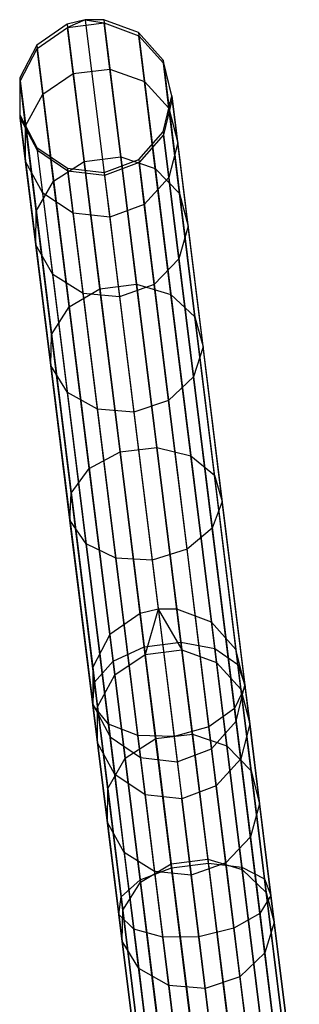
# Model space of a CAD drawing. Extents: x -189 to 189, y -189 to 189.
# Tile 165 of 256: x -24.14 to -20.52, y 175.18 to 187.93. Entities that reach past the tile are written whole.
import ezdxf

# ---------------------------------------------------------------- set-up
doc = ezdxf.new("R2010")
doc.units = 0
doc.header["$LTSCALE"] = 25.4
doc.layers.get('0').update_dxf_attribs({"linetype": 'CONTINUOUS'})

# ---------------------------------------------------------------- blocks, each defined once
blk = doc.blocks.new('NL2500012474_STL')
at = {"color": 0}
for p, q in [((167.789, 187.929, 156.037), (167.396, 187.657, 156.053)), ((167.789, 187.929, 156.037), (167.396, 187.657, 156.053)), ((167.401, 187.616, 159.453), (167.794, 187.888, 159.474)), ((167.401, 187.616, 159.453), (167.794, 187.888, 159.474)), ((168.023, 187.987, 156.035), (167.789, 187.929, 156.037)), ((168.023, 187.987, 156.035), (167.789, 187.929, 156.037)), ((167.789, 187.929, 156.037), (167.794, 187.888, 159.474)), ((167.789, 187.929, 156.037), (167.794, 187.888, 159.474)), ((167.789, 187.929, 156.037), (168.734, 180.296, 46.037)), ((167.789, 187.929, 156.037), (168.734, 180.296, 46.037)), ((168.023, 187.987, 156.035), (167.794, 187.888, 159.474)), ((168.023, 187.987, 156.035), (167.794, 187.888, 159.474)), ((167.794, 187.888, 159.474), (168.269, 187.946, 159.474)), ((167.794, 187.888, 159.474), (168.269, 187.946, 159.474)), ((167.868, 187.29, 162.857), (167.794, 187.888, 159.474)), ((167.868, 187.29, 162.857), (167.794, 187.888, 159.474)), ((168.264, 187.988, 156.037), (168.023, 187.987, 156.035)), ((168.264, 187.988, 156.037), (168.023, 187.987, 156.035)), ((168.023, 187.987, 156.035), (168.269, 187.946, 159.474)), ((168.023, 187.987, 156.035), (168.269, 187.946, 159.474)), ((168.023, 187.987, 156.035), (168.968, 180.354, 46.035)), ((168.023, 187.987, 156.035), (168.968, 180.354, 46.035)), ((168.264, 187.988, 156.037), (168.269, 187.946, 159.474)), ((168.712, 187.82, 156.053), (168.264, 187.988, 156.037)), ((168.264, 187.988, 156.037), (168.269, 187.946, 159.474)), ((168.264, 187.988, 156.037), (169.209, 180.354, 46.037)), ((168.712, 187.82, 156.053), (168.264, 187.988, 156.037)), ((168.264, 187.988, 156.037), (169.209, 180.354, 46.037)), ((168.269, 187.946, 159.474), (168.717, 187.779, 159.453)), ((168.343, 187.348, 162.857), (168.269, 187.946, 159.474)), ((168.343, 187.348, 162.857), (168.269, 187.946, 159.474)), ((168.269, 187.946, 159.474), (168.717, 187.779, 159.453)), ((168.712, 187.82, 156.053), (168.717, 187.779, 159.453)), ((169.03, 187.463, 156.08), (168.712, 187.82, 156.053)), ((168.712, 187.82, 156.053), (168.717, 187.779, 159.453)), ((168.712, 187.82, 156.053), (169.657, 180.186, 46.053)), ((169.03, 187.463, 156.08), (168.712, 187.82, 156.053)), ((168.712, 187.82, 156.053), (169.657, 180.186, 46.053)), ((168.717, 187.779, 159.453), (169.035, 187.423, 159.416)), ((168.79, 187.187, 162.8), (168.717, 187.779, 159.453)), ((168.79, 187.187, 162.8), (168.717, 187.779, 159.453)), ((168.717, 187.779, 159.453), (169.035, 187.423, 159.416)), ((167.396, 187.657, 156.053), (167.174, 187.234, 156.08)), ((167.396, 187.657, 156.053), (167.174, 187.234, 156.08)), ((167.179, 187.193, 159.416), (167.401, 187.616, 159.453)), ((167.179, 187.193, 159.416), (167.401, 187.616, 159.453)), ((167.396, 187.657, 156.053), (167.401, 187.616, 159.453)), ((167.396, 187.657, 156.053), (167.401, 187.616, 159.453)), ((167.396, 187.657, 156.053), (168.341, 180.023, 46.053)), ((167.396, 187.657, 156.053), (168.341, 180.023, 46.053)), ((167.474, 187.024, 162.8), (167.401, 187.616, 159.453)), ((167.474, 187.024, 162.8), (167.401, 187.616, 159.453)), ((169.145, 187, 156.113), (169.03, 187.463, 156.08)), ((169.03, 187.463, 156.08), (169.035, 187.423, 159.416)), ((169.03, 187.463, 156.08), (169.035, 187.423, 159.416)), ((169.03, 187.463, 156.08), (169.975, 179.83, 46.08)), ((169.145, 187, 156.113), (169.03, 187.463, 156.08)), ((169.03, 187.463, 156.08), (169.975, 179.83, 46.08)), ((169.035, 187.423, 159.416), (169.15, 186.961, 159.371)), ((169.107, 186.842, 162.7), (169.035, 187.423, 159.416)), ((169.107, 186.842, 162.7), (169.035, 187.423, 159.416)), ((169.035, 187.423, 159.416), (169.15, 186.961, 159.371)), ((167.174, 187.234, 156.08), (167.179, 187.193, 159.416)), ((167.174, 187.234, 156.08), (167.179, 187.193, 159.416)), ((167.174, 187.234, 156.08), (167.175, 186.756, 156.113)), ((167.174, 187.234, 156.08), (167.175, 186.756, 156.113)), ((167.174, 187.234, 156.08), (168.119, 179.6, 46.08)), ((167.174, 187.234, 156.08), (168.119, 179.6, 46.08)), ((167.474, 187.024, 162.8), (167.868, 187.29, 162.857)), ((167.474, 187.024, 162.8), (167.868, 187.29, 162.857)), ((167.868, 187.29, 162.857), (168.343, 187.348, 162.857)), ((167.868, 187.29, 162.857), (168.343, 187.348, 162.857)), ((168.009, 186.151, 166.096), (167.868, 187.29, 162.857)), ((168.009, 186.151, 166.096), (167.868, 187.29, 162.857)), ((168.343, 187.348, 162.857), (168.79, 187.187, 162.8)), ((168.484, 186.21, 166.096), (168.343, 187.348, 162.857)), ((168.484, 186.21, 166.096), (168.343, 187.348, 162.857)), ((168.343, 187.348, 162.857), (168.79, 187.187, 162.8)), ((167.18, 186.717, 159.371), (167.179, 187.193, 159.416)), ((167.251, 186.613, 162.7), (167.179, 187.193, 159.416)), ((167.18, 186.717, 159.371), (167.179, 187.193, 159.416)), ((167.251, 186.613, 162.7), (167.179, 187.193, 159.416)), ((168.79, 187.187, 162.8), (169.107, 186.842, 162.7)), ((168.93, 186.061, 166.005), (168.79, 187.187, 162.8)), ((168.93, 186.061, 166.005), (168.79, 187.187, 162.8)), ((168.79, 187.187, 162.8), (169.107, 186.842, 162.7)), ((167.251, 186.613, 162.7), (167.474, 187.024, 162.8)), ((167.251, 186.613, 162.7), (167.474, 187.024, 162.8)), ((167.613, 185.898, 166.005), (167.474, 187.024, 162.8)), ((167.613, 185.898, 166.005), (167.474, 187.024, 162.8)), ((169.032, 186.536, 156.145), (169.145, 187, 156.113)), ((169.032, 186.536, 156.145), (169.145, 187, 156.113)), ((169.145, 187, 156.113), (169.15, 186.961, 159.371)), ((169.145, 187, 156.113), (169.15, 186.961, 159.371)), ((169.145, 187, 156.113), (170.091, 179.366, 46.113)), ((169.145, 187, 156.113), (170.091, 179.366, 46.113)), ((169.15, 186.961, 159.371), (169.037, 186.498, 159.329)), ((169.15, 186.961, 159.371), (169.037, 186.498, 159.329)), ((169.107, 186.842, 162.7), (169.221, 186.394, 162.578)), ((169.244, 185.737, 165.844), (169.107, 186.842, 162.7)), ((169.244, 185.737, 165.844), (169.107, 186.842, 162.7)), ((169.107, 186.842, 162.7), (169.221, 186.394, 162.578)), ((169.221, 186.394, 162.578), (169.15, 186.961, 159.371)), ((169.221, 186.394, 162.578), (169.15, 186.961, 159.371)), ((167.175, 186.756, 156.113), (167.18, 186.717, 159.371)), ((167.175, 186.756, 156.113), (167.18, 186.717, 159.371)), ((167.175, 186.756, 156.113), (167.398, 186.334, 156.145)), ((167.175, 186.756, 156.113), (167.398, 186.334, 156.145)), ((167.175, 186.756, 156.113), (168.12, 179.122, 46.113)), ((167.175, 186.756, 156.113), (168.12, 179.122, 46.113)), ((167.403, 186.295, 159.329), (167.18, 186.717, 159.371)), ((167.25, 186.15, 162.578), (167.18, 186.717, 159.371)), ((167.403, 186.295, 159.329), (167.18, 186.717, 159.371)), ((167.25, 186.15, 162.578), (167.18, 186.717, 159.371)), ((167.25, 186.15, 162.578), (167.251, 186.613, 162.7)), ((167.25, 186.15, 162.578), (167.251, 186.613, 162.7)), ((167.388, 185.508, 165.844), (167.251, 186.613, 162.7)), ((167.388, 185.508, 165.844), (167.251, 186.613, 162.7)), ((168.715, 186.178, 156.167), (169.032, 186.536, 156.145)), ((168.715, 186.178, 156.167), (169.032, 186.536, 156.145)), ((169.037, 186.498, 159.329), (168.72, 186.14, 159.299)), ((169.037, 186.498, 159.329), (168.72, 186.14, 159.299)), ((169.032, 186.536, 156.145), (169.037, 186.498, 159.329)), ((169.032, 186.536, 156.145), (169.037, 186.498, 159.329)), ((169.032, 186.536, 156.145), (169.977, 178.903, 46.145)), ((169.032, 186.536, 156.145), (169.977, 178.903, 46.145)), ((169.105, 185.943, 162.464), (169.037, 186.498, 159.329)), ((169.105, 185.943, 162.464), (169.037, 186.498, 159.329)), ((167.398, 186.334, 156.145), (167.403, 186.295, 159.329)), ((167.398, 186.334, 156.145), (167.403, 186.295, 159.329)), ((167.398, 186.334, 156.145), (167.793, 186.064, 156.167)), ((167.398, 186.334, 156.145), (167.793, 186.064, 156.167)), ((167.398, 186.334, 156.145), (168.344, 178.7, 46.145)), ((167.398, 186.334, 156.145), (168.344, 178.7, 46.145)), ((169.221, 186.394, 162.578), (169.105, 185.943, 162.464)), ((169.221, 186.394, 162.578), (169.105, 185.943, 162.464)), ((169.354, 185.314, 165.649), (169.221, 186.394, 162.578)), ((169.354, 185.314, 165.649), (169.221, 186.394, 162.578)), ((167.798, 186.026, 159.299), (167.403, 186.295, 159.329)), ((167.472, 185.741, 162.464), (167.403, 186.295, 159.329)), ((167.798, 186.026, 159.299), (167.403, 186.295, 159.329)), ((167.472, 185.741, 162.464), (167.403, 186.295, 159.329)), ((168.009, 186.151, 166.096), (168.484, 186.21, 166.096)), ((168.009, 186.151, 166.096), (168.484, 186.21, 166.096)), ((168.484, 186.21, 166.096), (168.93, 186.061, 166.005)), ((168.688, 184.562, 169.105), (168.484, 186.21, 166.096)), ((168.688, 184.562, 169.105), (168.484, 186.21, 166.096)), ((168.484, 186.21, 166.096), (168.93, 186.061, 166.005)), ((167.472, 185.741, 162.464), (167.25, 186.15, 162.578)), ((167.384, 185.07, 165.649), (167.25, 186.15, 162.578)), ((167.472, 185.741, 162.464), (167.25, 186.15, 162.578)), ((167.384, 185.07, 165.649), (167.25, 186.15, 162.578)), ((167.613, 185.898, 166.005), (168.009, 186.151, 166.096)), ((167.613, 185.898, 166.005), (168.009, 186.151, 166.096)), ((168.213, 184.503, 169.105), (168.009, 186.151, 166.096)), ((168.213, 184.503, 169.105), (168.009, 186.151, 166.096)), ((168.268, 186.007, 156.175), (168.715, 186.178, 156.167)), ((168.268, 186.007, 156.175), (168.715, 186.178, 156.167)), ((168.72, 186.14, 159.299), (168.273, 185.97, 159.288)), ((168.72, 186.14, 159.299), (168.273, 185.97, 159.288)), ((168.715, 186.178, 156.167), (168.72, 186.14, 159.299)), ((168.715, 186.178, 156.167), (168.72, 186.14, 159.299)), ((168.715, 186.178, 156.167), (169.66, 178.544, 46.167)), ((168.715, 186.178, 156.167), (169.66, 178.544, 46.167)), ((168.787, 185.595, 162.383), (168.72, 186.14, 159.299)), ((168.787, 185.595, 162.383), (168.72, 186.14, 159.299)), ((167.793, 186.064, 156.167), (167.798, 186.026, 159.299)), ((167.793, 186.064, 156.167), (167.798, 186.026, 159.299)), ((167.793, 186.064, 156.167), (168.268, 186.007, 156.175)), ((167.793, 186.064, 156.167), (168.268, 186.007, 156.175)), ((167.793, 186.064, 156.167), (168.738, 178.43, 46.167)), ((167.793, 186.064, 156.167), (168.738, 178.43, 46.167)), ((168.273, 185.97, 159.288), (167.798, 186.026, 159.299)), ((167.865, 185.481, 162.383), (167.798, 186.026, 159.299)), ((168.273, 185.97, 159.288), (167.798, 186.026, 159.299)), ((167.865, 185.481, 162.383), (167.798, 186.026, 159.299)), ((168.268, 186.007, 156.175), (168.273, 185.97, 159.288)), ((168.268, 186.007, 156.175), (168.273, 185.97, 159.288)), ((168.268, 186.007, 156.175), (169.213, 178.374, 46.175)), ((168.268, 186.007, 156.175), (169.213, 178.374, 46.175)), ((168.273, 185.97, 159.288), (168.34, 185.428, 162.353)), ((168.273, 185.97, 159.288), (168.34, 185.428, 162.353)), ((168.93, 186.061, 166.005), (169.244, 185.737, 165.844)), ((169.132, 184.43, 168.982), (168.93, 186.061, 166.005)), ((169.132, 184.43, 168.982), (168.93, 186.061, 166.005)), ((168.93, 186.061, 166.005), (169.244, 185.737, 165.844)), ((167.388, 185.508, 165.844), (167.613, 185.898, 166.005)), ((167.388, 185.508, 165.844), (167.613, 185.898, 166.005)), ((167.815, 184.267, 168.982), (167.613, 185.898, 166.005)), ((167.815, 184.267, 168.982), (167.613, 185.898, 166.005)), ((169.105, 185.943, 162.464), (168.787, 185.595, 162.383)), ((169.105, 185.943, 162.464), (168.787, 185.595, 162.383)), ((169.236, 184.888, 165.466), (169.105, 185.943, 162.464)), ((169.236, 184.888, 165.466), (169.105, 185.943, 162.464)), ((167.865, 185.481, 162.383), (167.472, 185.741, 162.464)), ((167.602, 184.686, 165.466), (167.472, 185.741, 162.464)), ((167.865, 185.481, 162.383), (167.472, 185.741, 162.464)), ((167.602, 184.686, 165.466), (167.472, 185.741, 162.464)), ((169.244, 185.737, 165.844), (169.354, 185.314, 165.649)), ((169.442, 184.138, 168.764), (169.244, 185.737, 165.844)), ((169.442, 184.138, 168.764), (169.244, 185.737, 165.844)), ((169.244, 185.737, 165.844), (169.354, 185.314, 165.649)), ((168.787, 185.595, 162.383), (168.34, 185.428, 162.353)), ((168.787, 185.595, 162.383), (168.34, 185.428, 162.353)), ((168.916, 184.557, 165.335), (168.787, 185.595, 162.383)), ((168.916, 184.557, 165.335), (168.787, 185.595, 162.383)), ((167.384, 185.07, 165.649), (167.388, 185.508, 165.844)), ((167.384, 185.07, 165.649), (167.388, 185.508, 165.844)), ((167.586, 183.908, 168.764), (167.388, 185.508, 165.844)), ((167.586, 183.908, 168.764), (167.388, 185.508, 165.844)), ((168.34, 185.428, 162.353), (167.865, 185.481, 162.383)), ((167.994, 184.443, 165.335), (167.865, 185.481, 162.383)), ((168.34, 185.428, 162.353), (167.865, 185.481, 162.383)), ((167.994, 184.443, 165.335), (167.865, 185.481, 162.383)), ((168.34, 185.428, 162.353), (168.468, 184.396, 165.289)), ((168.34, 185.428, 162.353), (168.468, 184.396, 165.289)), ((169.354, 185.314, 165.649), (169.236, 184.888, 165.466)), ((169.354, 185.314, 165.649), (169.236, 184.888, 165.466)), ((169.548, 183.752, 168.501), (169.354, 185.314, 165.649)), ((169.548, 183.752, 168.501), (169.354, 185.314, 165.649)), ((167.602, 184.686, 165.466), (167.384, 185.07, 165.649)), ((167.577, 183.508, 168.501), (167.384, 185.07, 165.649)), ((167.602, 184.686, 165.466), (167.384, 185.07, 165.649)), ((167.577, 183.508, 168.501), (167.384, 185.07, 165.649)), ((169.236, 184.888, 165.466), (168.916, 184.557, 165.335)), ((169.236, 184.888, 165.466), (168.916, 184.557, 165.335)), ((169.425, 183.361, 168.253), (169.236, 184.888, 165.466)), ((169.425, 183.361, 168.253), (169.236, 184.888, 165.466)), ((167.994, 184.443, 165.335), (167.602, 184.686, 165.466)), ((167.792, 183.159, 168.253), (167.602, 184.686, 165.466)), ((167.994, 184.443, 165.335), (167.602, 184.686, 165.466)), ((167.792, 183.159, 168.253), (167.602, 184.686, 165.466)), ((168.213, 184.503, 169.105), (168.688, 184.562, 169.105)), ((168.213, 184.503, 169.105), (168.688, 184.562, 169.105)), ((168.916, 184.557, 165.335), (168.468, 184.396, 165.289)), ((168.916, 184.557, 165.335), (168.468, 184.396, 165.289)), ((168.688, 184.562, 169.105), (169.132, 184.43, 168.982)), ((168.95, 182.448, 171.802), (168.688, 184.562, 169.105)), ((168.95, 182.448, 171.802), (168.688, 184.562, 169.105)), ((168.688, 184.562, 169.105), (169.132, 184.43, 168.982)), ((169.102, 183.055, 168.078), (168.916, 184.557, 165.335)), ((169.102, 183.055, 168.078), (168.916, 184.557, 165.335)), ((167.815, 184.267, 168.982), (168.213, 184.503, 169.105)), ((167.815, 184.267, 168.982), (168.213, 184.503, 169.105)), ((168.468, 184.396, 165.289), (167.994, 184.443, 165.335)), ((168.18, 182.941, 168.078), (167.994, 184.443, 165.335)), ((168.468, 184.396, 165.289), (167.994, 184.443, 165.335)), ((168.18, 182.941, 168.078), (167.994, 184.443, 165.335)), ((168.475, 182.389, 171.802), (168.213, 184.503, 169.105)), ((168.475, 182.389, 171.802), (168.213, 184.503, 169.105)), ((169.132, 184.43, 168.982), (169.442, 184.138, 168.764)), ((169.391, 182.338, 171.65), (169.132, 184.43, 168.982)), ((169.391, 182.338, 171.65), (169.132, 184.43, 168.982)), ((169.132, 184.43, 168.982), (169.442, 184.138, 168.764)), ((168.468, 184.396, 165.289), (168.652, 182.903, 168.014)), ((168.468, 184.396, 165.289), (168.652, 182.903, 168.014)), ((167.586, 183.908, 168.764), (167.815, 184.267, 168.982)), ((167.586, 183.908, 168.764), (167.815, 184.267, 168.982)), ((168.074, 182.175, 171.65), (167.815, 184.267, 168.982)), ((168.074, 182.175, 171.65), (167.815, 184.267, 168.982)), ((169.442, 184.138, 168.764), (169.548, 183.752, 168.501)), ((169.696, 182.086, 171.382), (169.442, 184.138, 168.764)), ((169.696, 182.086, 171.382), (169.442, 184.138, 168.764)), ((169.442, 184.138, 168.764), (169.548, 183.752, 168.501)), ((167.577, 183.508, 168.501), (167.586, 183.908, 168.764)), ((167.577, 183.508, 168.501), (167.586, 183.908, 168.764)), ((167.84, 181.856, 171.382), (167.586, 183.908, 168.764)), ((167.84, 181.856, 171.382), (167.586, 183.908, 168.764)), ((169.548, 183.752, 168.501), (169.425, 183.361, 168.253)), ((169.548, 183.752, 168.501), (169.425, 183.361, 168.253)), ((169.796, 181.748, 171.058), (169.548, 183.752, 168.501)), ((169.796, 181.748, 171.058), (169.548, 183.752, 168.501)), ((167.792, 183.159, 168.253), (167.577, 183.508, 168.501)), ((167.825, 181.504, 171.058), (167.577, 183.508, 168.501)), ((167.792, 183.159, 168.253), (167.577, 183.508, 168.501)), ((167.825, 181.504, 171.058), (167.577, 183.508, 168.501)), ((169.425, 183.361, 168.253), (169.102, 183.055, 168.078)), ((169.425, 183.361, 168.253), (169.102, 183.055, 168.078)), ((169.668, 181.402, 170.753), (169.425, 183.361, 168.253)), ((169.668, 181.402, 170.753), (169.425, 183.361, 168.253)), ((168.18, 182.941, 168.078), (167.792, 183.159, 168.253)), ((168.034, 181.2, 170.753), (167.792, 183.159, 168.253)), ((168.18, 182.941, 168.078), (167.792, 183.159, 168.253)), ((168.034, 181.2, 170.753), (167.792, 183.159, 168.253)), ((169.102, 183.055, 168.078), (168.652, 182.903, 168.014)), ((169.102, 183.055, 168.078), (168.652, 182.903, 168.014)), ((169.341, 181.128, 170.536), (169.102, 183.055, 168.078)), ((169.341, 181.128, 170.536), (169.102, 183.055, 168.078)), ((168.652, 182.903, 168.014), (168.18, 182.941, 168.078)), ((168.418, 181.014, 170.536), (168.18, 182.941, 168.078)), ((168.652, 182.903, 168.014), (168.18, 182.941, 168.078)), ((168.418, 181.014, 170.536), (168.18, 182.941, 168.078)), ((168.652, 182.903, 168.014), (168.89, 180.988, 170.458)), ((168.652, 182.903, 168.014), (168.89, 180.988, 170.458)), ((168.074, 182.175, 171.65), (168.475, 182.389, 171.802)), ((168.074, 182.175, 171.65), (168.475, 182.389, 171.802)), ((168.475, 182.389, 171.802), (168.95, 182.448, 171.802)), ((168.475, 182.389, 171.802), (168.95, 182.448, 171.802)), ((168.787, 179.866, 174.115), (168.475, 182.389, 171.802)), ((168.787, 179.866, 174.115), (168.475, 182.389, 171.802)), ((168.95, 182.448, 171.802), (169.391, 182.338, 171.65)), ((169.262, 179.925, 174.115), (168.95, 182.448, 171.802)), ((169.262, 179.925, 174.115), (168.95, 182.448, 171.802)), ((168.95, 182.448, 171.802), (169.391, 182.338, 171.65)), ((169.391, 182.338, 171.65), (169.696, 182.086, 171.382)), ((169.7, 179.843, 173.939), (169.391, 182.338, 171.65)), ((169.7, 179.843, 173.939), (169.391, 182.338, 171.65)), ((169.391, 182.338, 171.65), (169.696, 182.086, 171.382)), ((167.84, 181.856, 171.382), (168.074, 182.175, 171.65)), ((167.84, 181.856, 171.382), (168.074, 182.175, 171.65)), ((168.383, 179.68, 173.939), (168.074, 182.175, 171.65)), ((168.383, 179.68, 173.939), (168.074, 182.175, 171.65)), ((169.696, 182.086, 171.382), (169.796, 181.748, 171.058)), ((169.999, 179.637, 173.627), (169.696, 182.086, 171.382)), ((169.999, 179.637, 173.627), (169.696, 182.086, 171.382)), ((169.696, 182.086, 171.382), (169.796, 181.748, 171.058)), ((167.825, 181.504, 171.058), (167.84, 181.856, 171.382)), ((167.825, 181.504, 171.058), (167.84, 181.856, 171.382)), ((168.143, 179.408, 173.627), (167.84, 181.856, 171.382)), ((168.143, 179.408, 173.627), (167.84, 181.856, 171.382)), ((169.796, 181.748, 171.058), (169.668, 181.402, 170.753)), ((169.796, 181.748, 171.058), (169.668, 181.402, 170.753)), ((170.092, 179.357, 173.25), (169.796, 181.748, 171.058)), ((170.092, 179.357, 173.25), (169.796, 181.748, 171.058)), ((168.034, 181.2, 170.753), (167.825, 181.504, 171.058)), ((168.122, 179.113, 173.25), (167.825, 181.504, 171.058)), ((168.034, 181.2, 170.753), (167.825, 181.504, 171.058)), ((168.122, 179.113, 173.25), (167.825, 181.504, 171.058)), ((169.668, 181.402, 170.753), (169.341, 181.128, 170.536)), ((169.668, 181.402, 170.753), (169.341, 181.128, 170.536)), ((169.957, 179.065, 172.896), (169.668, 181.402, 170.753)), ((169.957, 179.065, 172.896), (169.668, 181.402, 170.753)), ((168.418, 181.014, 170.536), (168.034, 181.2, 170.753)), ((168.324, 178.863, 172.896), (168.034, 181.2, 170.753)), ((168.418, 181.014, 170.536), (168.034, 181.2, 170.753)), ((168.324, 178.863, 172.896), (168.034, 181.2, 170.753)), ((169.341, 181.128, 170.536), (168.89, 180.988, 170.458)), ((169.341, 181.128, 170.536), (168.89, 180.988, 170.458)), ((169.625, 178.829, 172.644), (169.341, 181.128, 170.536)), ((169.625, 178.829, 172.644), (169.341, 181.128, 170.536)), ((168.89, 180.988, 170.458), (168.418, 181.014, 170.536)), ((168.703, 178.715, 172.644), (168.418, 181.014, 170.536)), ((168.89, 180.988, 170.458), (168.418, 181.014, 170.536)), ((168.703, 178.715, 172.644), (168.418, 181.014, 170.536)), ((168.89, 180.988, 170.458), (169.173, 178.702, 172.554)), ((168.89, 180.988, 170.458), (169.173, 178.702, 172.554)), ((168.968, 180.354, 46.035), (168.734, 180.296, 46.037)), ((168.968, 180.354, 46.035), (168.734, 180.296, 46.037)), ((168.968, 180.354, 46.035), (168.8, 179.767, 42.585)), ((168.968, 180.354, 46.035), (168.8, 179.767, 42.585)), ((169.209, 180.354, 46.037), (168.968, 180.354, 46.035)), ((168.968, 180.354, 46.035), (169.275, 179.825, 42.585)), ((168.968, 180.354, 46.035), (169.275, 179.825, 42.585)), ((169.209, 180.354, 46.037), (168.968, 180.354, 46.035)), ((169.657, 180.186, 46.053), (169.209, 180.354, 46.037)), ((169.209, 180.354, 46.037), (169.275, 179.825, 42.585)), ((169.209, 180.354, 46.037), (169.275, 179.825, 42.585)), ((169.657, 180.186, 46.053), (169.209, 180.354, 46.037)), ((168.734, 180.296, 46.037), (168.341, 180.023, 46.053)), ((168.734, 180.296, 46.037), (168.341, 180.023, 46.053)), ((168.734, 180.296, 46.037), (168.8, 179.767, 42.585)), ((168.734, 180.296, 46.037), (168.8, 179.767, 42.585)), ((169.975, 179.83, 46.08), (169.657, 180.186, 46.053)), ((169.657, 180.186, 46.053), (169.722, 179.663, 42.637)), ((169.657, 180.186, 46.053), (169.722, 179.663, 42.637)), ((169.975, 179.83, 46.08), (169.657, 180.186, 46.053)), ((168.341, 180.023, 46.053), (168.119, 179.6, 46.08)), ((168.341, 180.023, 46.053), (168.119, 179.6, 46.08)), ((168.341, 180.023, 46.053), (168.406, 179.5, 42.637)), ((168.341, 180.023, 46.053), (168.406, 179.5, 42.637)), ((168.383, 179.68, 173.939), (168.787, 179.866, 174.115)), ((168.383, 179.68, 173.939), (168.787, 179.866, 174.115)), ((168.787, 179.866, 174.115), (169.262, 179.925, 174.115)), ((168.787, 179.866, 174.115), (169.262, 179.925, 174.115)), ((169.142, 177.003, 175.982), (168.787, 179.866, 174.115)), ((169.142, 177.003, 175.982), (168.787, 179.866, 174.115)), ((169.262, 179.925, 174.115), (169.7, 179.843, 173.939)), ((169.617, 177.062, 175.982), (169.262, 179.925, 174.115)), ((169.617, 177.062, 175.982), (169.262, 179.925, 174.115)), ((169.262, 179.925, 174.115), (169.7, 179.843, 173.939)), ((169.7, 179.843, 173.939), (169.999, 179.637, 173.627)), ((170.05, 177.009, 175.786), (169.7, 179.843, 173.939)), ((170.05, 177.009, 175.786), (169.7, 179.843, 173.939)), ((169.7, 179.843, 173.939), (169.999, 179.637, 173.627)), ((170.091, 179.366, 46.113), (169.975, 179.83, 46.08)), ((169.975, 179.83, 46.08), (170.039, 179.316, 42.729)), ((169.975, 179.83, 46.08), (170.039, 179.316, 42.729)), ((170.091, 179.366, 46.113), (169.975, 179.83, 46.08)), ((168.406, 179.5, 42.637), (168.8, 179.767, 42.585)), ((168.406, 179.5, 42.637), (168.8, 179.767, 42.585)), ((168.8, 179.767, 42.585), (169.275, 179.825, 42.585)), ((168.8, 179.767, 42.585), (169.275, 179.825, 42.585)), ((168.8, 179.767, 42.585), (168.935, 178.676, 39.269)), ((168.8, 179.767, 42.585), (168.935, 178.676, 39.269)), ((169.275, 179.825, 42.585), (169.41, 178.735, 39.269)), ((169.275, 179.825, 42.585), (169.41, 178.735, 39.269)), ((169.275, 179.825, 42.585), (169.722, 179.663, 42.637)), ((169.275, 179.825, 42.585), (169.722, 179.663, 42.637)), ((168.119, 179.6, 46.08), (168.12, 179.122, 46.113)), ((168.119, 179.6, 46.08), (168.12, 179.122, 46.113)), ((168.119, 179.6, 46.08), (168.183, 179.086, 42.729)), ((168.119, 179.6, 46.08), (168.183, 179.086, 42.729)), ((168.143, 179.408, 173.627), (168.383, 179.68, 173.939)), ((168.143, 179.408, 173.627), (168.383, 179.68, 173.939)), ((168.734, 176.846, 175.786), (168.383, 179.68, 173.939)), ((168.734, 176.846, 175.786), (168.383, 179.68, 173.939)), ((169.722, 179.663, 42.637), (169.855, 178.584, 39.356)), ((169.722, 179.663, 42.637), (169.855, 178.584, 39.356)), ((169.722, 179.663, 42.637), (170.039, 179.316, 42.729)), ((169.722, 179.663, 42.637), (170.039, 179.316, 42.729)), ((169.999, 179.637, 173.627), (170.092, 179.357, 173.25)), ((170.343, 176.858, 175.439), (169.999, 179.637, 173.627)), ((170.343, 176.858, 175.439), (169.999, 179.637, 173.627)), ((169.999, 179.637, 173.627), (170.092, 179.357, 173.25)), ((168.183, 179.086, 42.729), (168.406, 179.5, 42.637)), ((168.183, 179.086, 42.729), (168.406, 179.5, 42.637)), ((168.406, 179.5, 42.637), (168.539, 178.421, 39.356)), ((168.406, 179.5, 42.637), (168.539, 178.421, 39.356)), ((168.122, 179.113, 173.25), (168.143, 179.408, 173.627)), ((168.122, 179.113, 173.25), (168.143, 179.408, 173.627)), ((168.487, 176.628, 175.439), (168.143, 179.408, 173.627)), ((168.487, 176.628, 175.439), (168.143, 179.408, 173.627)), ((170.092, 179.357, 173.25), (169.957, 179.065, 172.896)), ((170.092, 179.357, 173.25), (169.957, 179.065, 172.896)), ((169.977, 178.903, 46.145), (170.091, 179.366, 46.113)), ((169.977, 178.903, 46.145), (170.091, 179.366, 46.113)), ((170.039, 179.316, 42.729), (170.17, 178.258, 39.511)), ((170.039, 179.316, 42.729), (170.17, 178.258, 39.511)), ((170.039, 179.316, 42.729), (170.153, 178.865, 42.84)), ((170.039, 179.316, 42.729), (170.153, 178.865, 42.84)), ((170.091, 179.366, 46.113), (170.153, 178.865, 42.84)), ((170.091, 179.366, 46.113), (170.153, 178.865, 42.84)), ((170.428, 176.642, 175.02), (170.092, 179.357, 173.25)), ((170.428, 176.642, 175.02), (170.092, 179.357, 173.25)), ((168.12, 179.122, 46.113), (168.344, 178.7, 46.145)), ((168.12, 179.122, 46.113), (168.344, 178.7, 46.145)), ((168.12, 179.122, 46.113), (168.182, 178.621, 42.84)), ((168.12, 179.122, 46.113), (168.182, 178.621, 42.84)), ((168.324, 178.863, 172.896), (168.122, 179.113, 173.25)), ((168.458, 176.398, 175.02), (168.122, 179.113, 173.25)), ((168.324, 178.863, 172.896), (168.122, 179.113, 173.25)), ((168.458, 176.398, 175.02), (168.122, 179.113, 173.25)), ((168.182, 178.621, 42.84), (168.183, 179.086, 42.729)), ((168.182, 178.621, 42.84), (168.183, 179.086, 42.729)), ((168.183, 179.086, 42.729), (168.314, 178.028, 39.511)), ((168.183, 179.086, 42.729), (168.314, 178.028, 39.511)), ((169.957, 179.065, 172.896), (169.625, 178.829, 172.644)), ((169.957, 179.065, 172.896), (169.625, 178.829, 172.644)), ((170.286, 176.412, 174.625), (169.957, 179.065, 172.896)), ((170.286, 176.412, 174.625), (169.957, 179.065, 172.896)), ((168.703, 178.715, 172.644), (168.324, 178.863, 172.896)), ((168.652, 176.209, 174.625), (168.324, 178.863, 172.896)), ((168.703, 178.715, 172.644), (168.324, 178.863, 172.896)), ((168.652, 176.209, 174.625), (168.324, 178.863, 172.896)), ((169.625, 178.829, 172.644), (169.173, 178.702, 172.554)), ((169.625, 178.829, 172.644), (169.173, 178.702, 172.554)), ((169.948, 176.219, 174.346), (169.625, 178.829, 172.644)), ((169.948, 176.219, 174.346), (169.625, 178.829, 172.644)), ((169.66, 178.544, 46.167), (169.977, 178.903, 46.145)), ((169.66, 178.544, 46.167), (169.977, 178.903, 46.145)), ((169.977, 178.903, 46.145), (170.038, 178.412, 42.945)), ((169.977, 178.903, 46.145), (170.038, 178.412, 42.945)), ((170.153, 178.865, 42.84), (170.038, 178.412, 42.945)), ((170.153, 178.865, 42.84), (170.038, 178.412, 42.945)), ((170.153, 178.865, 42.84), (170.281, 177.831, 39.697)), ((170.153, 178.865, 42.84), (170.281, 177.831, 39.697)), ((168.344, 178.7, 46.145), (168.738, 178.43, 46.167)), ((168.344, 178.7, 46.145), (168.738, 178.43, 46.167)), ((168.344, 178.7, 46.145), (168.404, 178.21, 42.945)), ((168.344, 178.7, 46.145), (168.404, 178.21, 42.945)), ((169.173, 178.702, 172.554), (168.703, 178.715, 172.644)), ((169.026, 176.104, 174.346), (168.703, 178.715, 172.644)), ((169.173, 178.702, 172.554), (168.703, 178.715, 172.644)), ((169.026, 176.104, 174.346), (168.703, 178.715, 172.644)), ((168.935, 178.676, 39.269), (169.41, 178.735, 39.269)), ((168.935, 178.676, 39.269), (169.41, 178.735, 39.269)), ((169.173, 178.702, 172.554), (169.494, 176.108, 174.245)), ((169.173, 178.702, 172.554), (169.494, 176.108, 174.245)), ((169.41, 178.735, 39.269), (169.611, 177.113, 36.181)), ((169.41, 178.735, 39.269), (169.611, 177.113, 36.181)), ((169.41, 178.735, 39.269), (169.855, 178.584, 39.356)), ((169.41, 178.735, 39.269), (169.855, 178.584, 39.356)), ((168.404, 178.21, 42.945), (168.182, 178.621, 42.84)), ((168.182, 178.621, 42.84), (168.31, 177.587, 39.697)), ((168.182, 178.621, 42.84), (168.31, 177.587, 39.697)), ((168.404, 178.21, 42.945), (168.182, 178.621, 42.84)), ((168.539, 178.421, 39.356), (168.935, 178.676, 39.269)), ((168.539, 178.421, 39.356), (168.935, 178.676, 39.269)), ((168.935, 178.676, 39.269), (169.136, 177.054, 36.181)), ((168.935, 178.676, 39.269), (169.136, 177.054, 36.181)), ((169.855, 178.584, 39.356), (170.054, 176.979, 36.301)), ((169.855, 178.584, 39.356), (170.054, 176.979, 36.301)), ((169.855, 178.584, 39.356), (170.17, 178.258, 39.511)), ((169.855, 178.584, 39.356), (170.17, 178.258, 39.511)), ((168.738, 178.43, 46.167), (169.213, 178.374, 46.175)), ((168.738, 178.43, 46.167), (169.213, 178.374, 46.175)), ((168.738, 178.43, 46.167), (168.798, 177.948, 43.02)), ((168.738, 178.43, 46.167), (168.798, 177.948, 43.02)), ((169.213, 178.374, 46.175), (169.66, 178.544, 46.167)), ((169.213, 178.374, 46.175), (169.66, 178.544, 46.167)), ((169.66, 178.544, 46.167), (169.72, 178.062, 43.02)), ((169.66, 178.544, 46.167), (169.72, 178.062, 43.02)), ((168.314, 178.028, 39.511), (168.539, 178.421, 39.356)), ((168.314, 178.028, 39.511), (168.539, 178.421, 39.356)), ((168.539, 178.421, 39.356), (168.738, 176.816, 36.301)), ((168.539, 178.421, 39.356), (168.738, 176.816, 36.301)), ((169.213, 178.374, 46.175), (169.273, 177.894, 43.047)), ((169.213, 178.374, 46.175), (169.273, 177.894, 43.047)), ((170.038, 178.412, 42.945), (169.72, 178.062, 43.02)), ((170.038, 178.412, 42.945), (169.72, 178.062, 43.02)), ((170.038, 178.412, 42.945), (170.163, 177.402, 39.873)), ((170.038, 178.412, 42.945), (170.163, 177.402, 39.873)), ((168.798, 177.948, 43.02), (168.404, 178.21, 42.945)), ((168.404, 178.21, 42.945), (168.529, 177.2, 39.873)), ((168.404, 178.21, 42.945), (168.529, 177.2, 39.873)), ((168.798, 177.948, 43.02), (168.404, 178.21, 42.945)), ((170.17, 178.258, 39.511), (170.365, 176.684, 36.514)), ((170.17, 178.258, 39.511), (170.365, 176.684, 36.514)), ((170.17, 178.258, 39.511), (170.281, 177.831, 39.697)), ((170.17, 178.258, 39.511), (170.281, 177.831, 39.697)), ((169.72, 178.062, 43.02), (169.273, 177.894, 43.047)), ((169.72, 178.062, 43.02), (169.273, 177.894, 43.047)), ((169.72, 178.062, 43.02), (169.843, 177.068, 39.997)), ((169.72, 178.062, 43.02), (169.843, 177.068, 39.997)), ((168.31, 177.587, 39.697), (168.314, 178.028, 39.511)), ((168.31, 177.587, 39.697), (168.314, 178.028, 39.511)), ((168.314, 178.028, 39.511), (168.509, 176.454, 36.514)), ((168.314, 178.028, 39.511), (168.509, 176.454, 36.514)), ((169.273, 177.894, 43.047), (168.798, 177.948, 43.02)), ((168.798, 177.948, 43.02), (168.921, 176.954, 39.997)), ((168.798, 177.948, 43.02), (168.921, 176.954, 39.997)), ((169.273, 177.894, 43.047), (168.798, 177.948, 43.02)), ((169.395, 176.906, 40.042), (169.273, 177.894, 43.047)), ((169.395, 176.906, 40.042), (169.273, 177.894, 43.047)), ((170.281, 177.831, 39.697), (170.163, 177.402, 39.873)), ((170.281, 177.831, 39.697), (170.163, 177.402, 39.873)), ((170.281, 177.831, 39.697), (170.471, 176.294, 36.77)), ((170.281, 177.831, 39.697), (170.471, 176.294, 36.77)), ((168.529, 177.2, 39.873), (168.31, 177.587, 39.697)), ((168.31, 177.587, 39.697), (168.501, 176.05, 36.77)), ((168.31, 177.587, 39.697), (168.501, 176.05, 36.77)), ((168.529, 177.2, 39.873), (168.31, 177.587, 39.697)), ((170.163, 177.402, 39.873), (169.843, 177.068, 39.997)), ((170.163, 177.402, 39.873), (169.843, 177.068, 39.997)), ((170.163, 177.402, 39.873), (170.349, 175.899, 37.012)), ((170.163, 177.402, 39.873), (170.349, 175.899, 37.012)), ((168.921, 176.954, 39.997), (168.529, 177.2, 39.873)), ((168.529, 177.2, 39.873), (168.716, 175.697, 37.012)), ((168.529, 177.2, 39.873), (168.716, 175.697, 37.012)), ((168.921, 176.954, 39.997), (168.529, 177.2, 39.873)), ((168.738, 176.816, 36.301), (169.136, 177.054, 36.181)), ((168.738, 176.816, 36.301), (169.136, 177.054, 36.181)), ((169.136, 177.054, 36.181), (169.611, 177.113, 36.181)), ((169.136, 177.054, 36.181), (169.611, 177.113, 36.181)), ((169.136, 177.054, 36.181), (169.397, 174.947, 33.407)), ((169.136, 177.054, 36.181), (169.397, 174.947, 33.407)), ((169.142, 177.003, 175.982), (169.617, 177.062, 175.982)), ((169.142, 177.003, 175.982), (169.617, 177.062, 175.982)), ((169.843, 177.068, 39.997), (169.395, 176.906, 40.042)), ((169.843, 177.068, 39.997), (169.395, 176.906, 40.042)), ((169.611, 177.113, 36.181), (169.872, 175.005, 33.407)), ((169.611, 177.113, 36.181), (169.872, 175.005, 33.407)), ((169.611, 177.113, 36.181), (170.054, 176.979, 36.301)), ((169.611, 177.113, 36.181), (170.054, 176.979, 36.301)), ((169.617, 177.062, 175.982), (170.05, 177.009, 175.786)), ((170.004, 173.934, 177.352), (169.617, 177.062, 175.982)), ((170.004, 173.934, 177.352), (169.617, 177.062, 175.982)), ((169.617, 177.062, 175.982), (170.05, 177.009, 175.786)), ((169.843, 177.068, 39.997), (170.026, 175.59, 37.183)), ((169.843, 177.068, 39.997), (170.026, 175.59, 37.183)), ((168.734, 176.846, 175.786), (169.142, 177.003, 175.982)), ((168.734, 176.846, 175.786), (169.142, 177.003, 175.982)), ((169.395, 176.906, 40.042), (168.921, 176.954, 39.997)), ((168.921, 176.954, 39.997), (169.104, 175.476, 37.183)), ((168.921, 176.954, 39.997), (169.104, 175.476, 37.183)), ((169.395, 176.906, 40.042), (168.921, 176.954, 39.997)), ((169.529, 173.875, 177.352), (169.142, 177.003, 175.982)), ((169.529, 173.875, 177.352), (169.142, 177.003, 175.982)), ((169.577, 175.437, 37.245), (169.395, 176.906, 40.042)), ((169.577, 175.437, 37.245), (169.395, 176.906, 40.042)), ((170.05, 177.009, 175.786), (170.343, 176.858, 175.439)), ((170.434, 173.915, 177.142), (170.05, 177.009, 175.786)), ((170.434, 173.915, 177.142), (170.05, 177.009, 175.786)), ((170.05, 177.009, 175.786), (170.343, 176.858, 175.439)), ((170.054, 176.979, 36.301), (170.312, 174.894, 33.557)), ((170.054, 176.979, 36.301), (170.312, 174.894, 33.557)), ((170.054, 176.979, 36.301), (170.365, 176.684, 36.514)), ((170.054, 176.979, 36.301), (170.365, 176.684, 36.514)), ((168.487, 176.628, 175.439), (168.734, 176.846, 175.786)), ((168.487, 176.628, 175.439), (168.734, 176.846, 175.786)), ((168.509, 176.454, 36.514), (168.738, 176.816, 36.301)), ((168.509, 176.454, 36.514), (168.738, 176.816, 36.301)), ((169.117, 173.752, 177.142), (168.734, 176.846, 175.786)), ((169.117, 173.752, 177.142), (168.734, 176.846, 175.786)), ((168.738, 176.816, 36.301), (168.996, 174.731, 33.557)), ((168.738, 176.816, 36.301), (168.996, 174.731, 33.557)), ((170.343, 176.858, 175.439), (170.428, 176.642, 175.02)), ((170.719, 173.822, 176.769), (170.343, 176.858, 175.439)), ((170.719, 173.822, 176.769), (170.343, 176.858, 175.439)), ((170.343, 176.858, 175.439), (170.428, 176.642, 175.02)), ((170.428, 176.642, 175.02), (170.286, 176.412, 174.625)), ((170.428, 176.642, 175.02), (170.286, 176.412, 174.625)), ((170.365, 176.684, 36.514), (170.618, 174.638, 33.822)), ((170.365, 176.684, 36.514), (170.618, 174.638, 33.822)), ((170.365, 176.684, 36.514), (170.471, 176.294, 36.77)), ((170.365, 176.684, 36.514), (170.471, 176.294, 36.77)), ((170.795, 173.677, 176.319), (170.428, 176.642, 175.02)), ((170.795, 173.677, 176.319), (170.428, 176.642, 175.02)), ((168.458, 176.398, 175.02), (168.487, 176.628, 175.439)), ((168.458, 176.398, 175.02), (168.487, 176.628, 175.439)), ((168.863, 173.592, 176.769), (168.487, 176.628, 175.439)), ((168.863, 173.592, 176.769), (168.487, 176.628, 175.439)), ((168.652, 176.209, 174.625), (168.458, 176.398, 175.02)), ((168.825, 173.433, 176.319), (168.458, 176.398, 175.02)), ((168.652, 176.209, 174.625), (168.458, 176.398, 175.02)), ((168.825, 173.433, 176.319), (168.458, 176.398, 175.02)), ((168.501, 176.05, 36.77), (168.509, 176.454, 36.514)), ((168.501, 176.05, 36.77), (168.509, 176.454, 36.514)), ((168.509, 176.454, 36.514), (168.762, 174.408, 33.822)), ((168.509, 176.454, 36.514), (168.762, 174.408, 33.822)), ((170.286, 176.412, 174.625), (169.948, 176.219, 174.346)), ((170.286, 176.412, 174.625), (169.948, 176.219, 174.346)), ((170.644, 173.513, 175.895), (170.286, 176.412, 174.625)), ((170.644, 173.513, 175.895), (170.286, 176.412, 174.625)), ((170.471, 176.294, 36.77), (170.349, 175.899, 37.012)), ((170.471, 176.294, 36.77), (170.349, 175.899, 37.012)), ((170.471, 176.294, 36.77), (170.719, 174.296, 34.141)), ((170.471, 176.294, 36.77), (170.719, 174.296, 34.141)), ((169.026, 176.104, 174.346), (168.652, 176.209, 174.625)), ((169.011, 173.311, 175.895), (168.652, 176.209, 174.625)), ((169.026, 176.104, 174.346), (168.652, 176.209, 174.625)), ((169.011, 173.311, 175.895), (168.652, 176.209, 174.625)), ((169.948, 176.219, 174.346), (169.494, 176.108, 174.245)), ((169.948, 176.219, 174.346), (169.494, 176.108, 174.245)), ((170.301, 173.368, 175.595), (169.948, 176.219, 174.346)), ((170.301, 173.368, 175.595), (169.948, 176.219, 174.346)), ((168.716, 175.697, 37.012), (168.501, 176.05, 36.77)), ((168.501, 176.05, 36.77), (168.748, 174.052, 34.141)), ((168.501, 176.05, 36.77), (168.748, 174.052, 34.141)), ((168.716, 175.697, 37.012), (168.501, 176.05, 36.77)), ((169.494, 176.108, 174.245), (169.026, 176.104, 174.346)), ((169.494, 176.108, 174.245), (169.026, 176.104, 174.346)), ((169.379, 173.254, 175.595), (169.026, 176.104, 174.346)), ((169.379, 173.254, 175.595), (169.026, 176.104, 174.346)), ((169.494, 176.108, 174.245), (169.845, 173.274, 175.486)), ((169.494, 176.108, 174.245), (169.845, 173.274, 175.486)), ((170.349, 175.899, 37.012), (170.026, 175.59, 37.183)), ((170.349, 175.899, 37.012), (170.026, 175.59, 37.183)), ((170.349, 175.899, 37.012), (170.591, 173.946, 34.442)), ((170.349, 175.899, 37.012), (170.591, 173.946, 34.442)), ((169.104, 175.476, 37.183), (168.716, 175.697, 37.012)), ((168.716, 175.697, 37.012), (168.957, 173.744, 34.442)), ((168.716, 175.697, 37.012), (168.957, 173.744, 34.442)), ((169.104, 175.476, 37.183), (168.716, 175.697, 37.012)), ((170.026, 175.59, 37.183), (169.577, 175.437, 37.245)), ((170.026, 175.59, 37.183), (169.577, 175.437, 37.245)), ((170.026, 175.59, 37.183), (170.264, 173.669, 34.655)), ((170.026, 175.59, 37.183), (170.264, 173.669, 34.655)), ((169.577, 175.437, 37.245), (169.104, 175.476, 37.183)), ((169.104, 175.476, 37.183), (169.342, 173.555, 34.655)), ((169.104, 175.476, 37.183), (169.342, 173.555, 34.655)), ((169.577, 175.437, 37.245), (169.104, 175.476, 37.183)), ((169.813, 173.527, 34.732), (169.577, 175.437, 37.245)), ((169.813, 173.527, 34.732), (169.577, 175.437, 37.245))]:
    blk.add_line(p, q, dxfattribs=at)

msp = doc.modelspace()

# ---------------------------------------------------------------- block references
at = {"color": 0}
msp.add_blockref('NL2500012474_STL', (-191.311, -0.058, -1716.743), dxfattribs=at)

doc.saveas('drawing.dxf')
